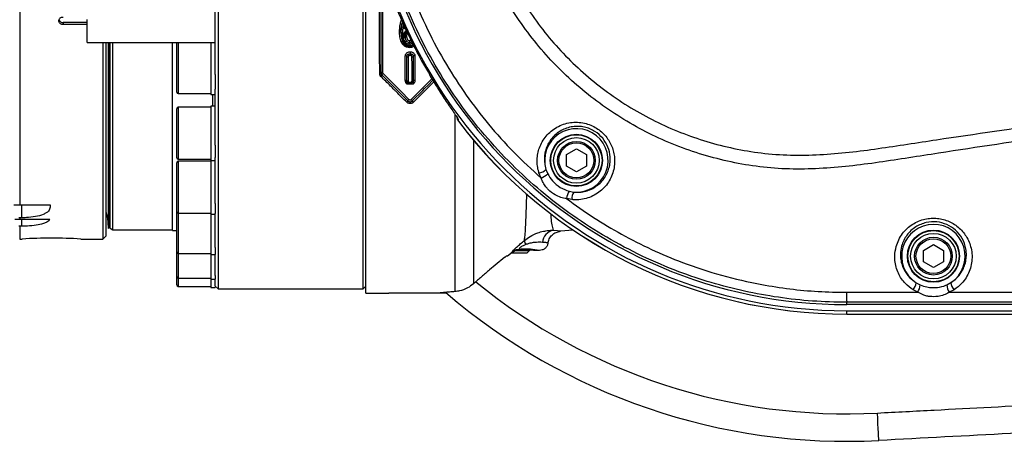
# Model space of a CAD drawing. Extents: x 0 to 4205, y 0 to 2970.
# Tile 28 of 68: x 3032 to 3378, y 559 to 707. Entities that reach past the tile are written whole.
import ezdxf

# ---------------------------------------------------------------- set-up
doc = ezdxf.new("R2010")
doc.units = 0
doc.header["$LTSCALE"] = 5
doc.layers.get('0').update_dxf_attribs({"linetype": 'CONTINUOUS'})

msp = doc.modelspace()

# ---------------------------------------------------------------- linework, layer by layer
at = {"color": 8, "linetype": 'CONTINUOUS'}
for p, q in [((3032.32, 920.22), (3032.32, 642.22)), ((3047.57, 706.3), (3047.57, 705.6)), ((3166.35, 702.91), (3166.47, 702.93)), ((3167.27, 704.92), (3167.43, 705.55)), ((3063.98, 699.33), (3063.98, 634.24)), ((3088.07, 699.33), (3088.07, 698.09)), ((3088.07, 698.09), (3088.07, 681.36)), ((3168.45, 694.38), (3168.33, 694.47)), ((3170.82, 694.47), (3170.7, 694.38)), ((3170.82, 685.85), (3170.82, 694.47)), ((3159.31, 687.39), (3159.09, 687.67)), ((3159.33, 688.56), (3159.44, 688.59)), ((3159.53, 688.08), (3159.69, 687.89)), ((3168.33, 685.85), (3168.44, 685.99)), ((3170.71, 685.99), (3170.82, 685.85)), ((3168.98, 684.79), (3168.98, 684.6)), ((3168.98, 684.79), (3170.17, 684.79)), ((3170.17, 684.6), (3168.98, 684.6)), ((3169.27, 685.35), (3169.88, 685.35)), ((3169.27, 685.35), (3169.27, 685.16)), ((3169.88, 685.16), (3169.27, 685.16)), ((3169.88, 685.35), (3169.88, 685.16)), ((3170.17, 684.79), (3170.17, 684.6)), ((3100.27, 676.88), (3100.27, 680.99)), ((3088.07, 676.52), (3088.07, 673.84)), ((3088.07, 673.84), (3088.07, 658.25)), ((3185.44, 611.77), (3185.44, 673.9)), ((3191.86, 665.01), (3191.86, 614.5)), ((3088.07, 657.55), (3088.07, 653.49)), ((3217.35, 654.69), (3217.97, 653.14)), ((3088.07, 653.49), (3088.07, 639.28)), ((3215.64, 651.68), (3214.89, 653.51)), ((3226.51, 644.09), (3224.58, 644.45)), ((3225.52, 647.02), (3227.16, 646.74)), ((3033.07, 637.71), (3033.07, 642.22)), ((3032.32, 637.71), (3032.32, 637.22)), ((3033.07, 634.76), (3033.07, 637.22)), ((3088.07, 639.28), (3088.07, 616.51)), ((3032.32, 634.76), (3032.32, 630.22)), ((3208.62, 626.69), (3208.77, 626.58)), ((3205.41, 625.5), (3205.4, 625.5)), ((3088.07, 616.51), (3088.07, 613.58)), ((3347.49, 614.86), (3348.89, 614.12)), ((3358.26, 614.12), (3359.73, 614.91)), ((3164.07, 611.21), (3164.07, 611.22)), ((3180.07, 611.21), (3180.07, 611.22)), ((3323.03, 611.5), (3348.06, 611.51)), ((3348.06, 611.51), (3346.41, 612.36)), ((3360.83, 612.42), (3359.08, 611.51)), ((3359.08, 611.51), (3478.04, 611.53)), ((3323.07, 607.22), (3323.07, 608)), ((3323.07, 603.87), (3323.07, 605.04))]:
    msp.add_line(p, q, dxfattribs=at)
at = {"color": 7, "linetype": 'CONTINUOUS'}
for p, q in [((3102.07, 857.11), (3102.07, 612.72)), ((3153.07, 612.72), (3153.07, 756.58)), ((3154.07, 611.22), (3154.07, 751.23)), ((3101.07, 688.11), (3101.07, 710.53)), ((3056.07, 706.3), (3047.57, 706.3)), ((3056.07, 703.33), (3056.07, 707.33)), ((3056.07, 705.6), (3047.57, 705.6)), ((3056.07, 699.33), (3056.07, 703.33)), ((3056.07, 699.33), (3101.07, 699.33)), ((3061.57, 699.33), (3061.57, 630.22)), ((3062.57, 699.33), (3062.57, 631.22)), ((3063.5, 699.33), (3063.5, 634.22)), ((3064.07, 634.04), (3064.07, 699.33)), ((3065.07, 633.47), (3065.07, 699.33)), ((3086.07, 633.22), (3086.07, 699.33)), ((3099.57, 699.33), (3099.57, 680.99)), ((3087.57, 697.67), (3087.57, 699.13)), ((3087.57, 681.86), (3087.57, 697.67)), ((3169.4, 697.7), (3169.4, 698.02)), ((3169.57, 696.03), (3169.57, 695.39)), ((3169.57, 695.39), (3169.57, 694.74)), ((3101.07, 688.11), (3101.07, 682.91)), ((3101.07, 663.25), (3101.07, 682.91)), ((3088.07, 681.36), (3099.57, 681.36)), ((3099.57, 680.99), (3101.07, 680.99)), ((3087.57, 673.49), (3087.57, 676.02)), ((3099.57, 676.52), (3088.07, 676.52)), ((3101.07, 676.88), (3099.57, 676.88)), ((3099.57, 676.88), (3099.57, 657.88)), ((3087.57, 658.75), (3087.57, 673.49)), ((3186.11, 672.91), (3186.14, 672.84)), ((3186.57, 671.65), (3186.57, 671.68)), ((3101.07, 663.25), (3101.07, 658.83)), ((3224.55, 659.89), (3228.05, 661.91)), ((3228.05, 661.91), (3231.55, 659.89)), ((3088.07, 658.25), (3099.57, 658.25)), ((3099.57, 657.88), (3101.07, 657.88)), ((3099.57, 657.88), (3099.57, 638.92)), ((3101.07, 642.7), (3101.07, 658.83)), ((3224.55, 655.85), (3224.55, 659.89)), ((3231.55, 659.89), (3231.55, 655.85)), ((3087.57, 653.21), (3087.57, 657.05)), ((3099.57, 657.55), (3088.07, 657.55)), ((3228.05, 653.83), (3224.55, 655.85)), ((3231.55, 655.85), (3228.05, 653.83)), ((3087.57, 639.78), (3087.57, 653.21)), ((3030.2, 642.22), (3032.32, 642.22)), ((3032.32, 642.22), (3043.07, 642.22)), ((3043.07, 642.22), (3043.07, 641.47)), ((3101.07, 642.7), (3101.07, 639.22)), ((3030.66, 637.22), (3032.32, 637.22)), ((3032.32, 637.71), (3032.07, 637.7)), ((3033.07, 637.71), (3032.32, 637.71)), ((3032.32, 637.22), (3042.96, 637.22)), ((3087.57, 637.63), (3087.57, 639.78)), ((3087.57, 625.69), (3087.57, 637.63)), ((3088.07, 639.28), (3099.57, 639.28)), ((3099.57, 638.92), (3101.07, 638.92)), ((3099.57, 638.92), (3099.57, 624.82)), ((3101.07, 627.23), (3101.07, 639.22)), ((3032.32, 634.76), (3032.07, 634.75)), ((3033.07, 634.76), (3032.32, 634.76)), ((3063.5, 634.22), (3063.98, 634.24)), ((3064.07, 634.04), (3065.07, 633.47)), ((3032.32, 630.22), (3033.22, 630.22)), ((3053.8, 630.22), (3061.57, 630.22)), ((3061.57, 630.22), (3062.57, 631.22)), ((3065.07, 633.47), (3086.07, 633.47)), ((3086.07, 633.22), (3087.57, 633.22)), ((3226.89, 633.4), (3222.51, 632.99)), ((3222.51, 632.99), (3222.51, 632.99)), ((3101.07, 627.23), (3101.07, 624.84)), ((3218.04, 628.77), (3218.04, 628.76)), ((3350.07, 626.24), (3353.57, 628.26)), ((3353.57, 628.26), (3357.07, 626.24)), ((3087.57, 617.01), (3087.57, 625.69)), ((3088.07, 625.19), (3099.57, 625.19)), ((3099.57, 624.82), (3101.07, 624.82)), ((3099.57, 624.82), (3099.57, 616.15)), ((3101.07, 617.46), (3101.07, 624.82)), ((3203.81, 624.22), (3203.39, 624.22)), ((3205.41, 625.5), (3203.81, 624.22)), ((3210.57, 625.22), (3205.1, 625.22)), ((3206.8, 626.22), (3211.57, 626.22)), ((3210.57, 625.22), (3211.57, 626.22)), ((3211.57, 626.22), (3211.57, 626.44)), ((3215.07, 626.22), (3213.07, 626.22)), ((3215.07, 626.22), (3215.07, 626.22)), ((3350.07, 622.19), (3350.07, 626.24)), ((3357.07, 626.24), (3357.07, 622.19)), ((3353.57, 620.17), (3350.07, 622.19)), ((3357.07, 622.19), (3353.57, 620.17)), ((3087.57, 614.08), (3087.57, 617.01)), ((3088.07, 616.51), (3099.57, 616.51)), ((3101.07, 617.46), (3101.07, 616.15)), ((3088.07, 613.58), (3099.57, 613.58)), ((3099.57, 616.15), (3101.07, 616.15)), ((3099.57, 616.15), (3099.57, 613.22)), ((3099.57, 613.22), (3101.07, 613.22)), ((3101.07, 613.75), (3101.07, 616.15)), ((3101.07, 613.72), (3102.07, 612.72)), ((3101.07, 613.72), (3101.07, 613.22)), ((3153.07, 612.72), (3154.07, 613.72)), ((3102.07, 612.72), (3153.07, 612.72)), ((3154.07, 611.22), (3162.07, 611.22)), ((3162.07, 611.21), (3162.07, 611.22)), ((3164.07, 611.22), (3162.07, 611.22)), ((3164.07, 611.21), (3162.07, 611.21)), ((3180.07, 611.22), (3164.07, 611.22)), ((3180.07, 611.21), (3164.07, 611.21)), ((3182.07, 611.22), (3180.07, 611.22)), ((3182.07, 611.21), (3180.07, 611.21)), ((3182.07, 611.21), (3182.07, 611.22)), ((3579.9, 607.22), (3323.07, 607.22)), ((3323.07, 605.04), (3582.31, 605.04))]:
    msp.add_line(p, q, dxfattribs=at)
at = {"color": 8, "linetype": 'CONTINUOUS', "flags": 128}
for points in [[(3158.88, 688.4), (3158.87, 695), (3158.87, 701.79), (3158.87, 709.73), (3158.87, 717.85)], [(3159.33, 717.96), (3159.33, 709.85), (3159.33, 701.93), (3159.33, 695.17), (3159.33, 688.56)], [(3159.44, 688.59), (3159.45, 696.11), (3159.45, 703.86), (3159.45, 710.8), (3159.45, 717.89)], [(3159.92, 718), (3159.91, 710.94), (3159.91, 704), (3159.91, 696.26), (3159.9, 688.74)], [(3166.35, 702.91), (3166.37, 703.55), (3166.79, 706.26), (3166.79, 706.26)], [(3166.47, 702.93), (3166.51, 704.25), (3166.85, 706.25), (3166.85, 706.25)], [(3166.94, 706.61), (3166.82, 706.33), (3166.79, 706.26), (3166.79, 706.26), (3166.79, 706.26)], [(3166.35, 702.91), (3166.35, 702.91), (3166.36, 702.58), (3166.5, 700.77), (3166.75, 699.8), (3166.75, 699.8)], [(3166.47, 702.93), (3166.55, 701.45), (3166.86, 700.03), (3166.91, 699.9), (3166.91, 699.9)], [(3167.76, 701.49), (3167.76, 701.49), (3167.85, 702.33), (3168.06, 702.84), (3168.06, 702.84)], [(3168.47, 703.3), (3168.15, 702.98), (3168.11, 702.91), (3168.06, 702.84), (3168.06, 702.84), (3168.06, 702.84)], [(3167.67, 698.37), (3167.67, 698.37), (3167.03, 699.19), (3166.75, 699.8), (3166.75, 699.8)], [(3166.91, 699.9), (3166.91, 699.9), (3167.57, 698.84), (3167.82, 698.6), (3167.82, 698.6)], [(3167.76, 701.49), (3167.97, 700.39), (3168.07, 700.19), (3168.15, 700.06), (3168.15, 700.06)], [(3167.88, 701.47), (3167.88, 701.52), (3167.96, 702.1), (3168.22, 702.69), (3168.22, 702.69)], [(3168.24, 699.93), (3168.19, 700.01), (3168.15, 700.06), (3168.15, 700.06)], [(3168.24, 699.93), (3168.21, 699.98), (3168.16, 700.07), (3168.16, 700.07)], [(3169.4, 697.7), (3168.48, 697.86), (3167.7, 698.35), (3167.67, 698.37), (3167.67, 698.37)], [(3169.4, 698.02), (3168.77, 698.1), (3168.14, 698.36), (3167.82, 698.6), (3167.82, 698.6)], [(3169.4, 698.02), (3169.6, 698.03), (3170.04, 698.11), (3170.04, 698.11)], [(3170.72, 698.45), (3170.26, 698.19), (3170.04, 698.11), (3170.04, 698.11), (3170.04, 698.11)], [(3167.88, 686.01), (3167.87, 688.72), (3167.87, 691.65), (3167.87, 694.62)], [(3168.33, 694.47), (3168.33, 691.5), (3168.33, 688.56), (3168.33, 685.85)], [(3168.44, 685.99), (3168.44, 688.77), (3168.44, 691.59), (3168.45, 694.38)], [(3168.9, 694.23), (3168.9, 691.44), (3168.9, 688.62), (3168.9, 685.83)], [(3170.25, 685.83), (3170.25, 688.55), (3170.25, 691.37), (3170.24, 694.23)], [(3170.7, 694.38), (3170.71, 691.53), (3170.71, 688.71), (3170.71, 685.99)], [(3171.28, 694.62), (3171.28, 691.84), (3171.27, 688.91), (3171.27, 686.01)], [(3160.07, 688.38), (3163.83, 684.62), (3166.52, 681.93), (3169.19, 679.27)], [(3169.96, 679.27), (3173.67, 682.97), (3176.36, 685.66), (3177.27, 686.57)], [(3170.34, 678.78), (3174.01, 682.44), (3174.65, 683.08), (3175.93, 684.36), (3177.6, 686.03)], [(3219.9, 633.32), (3221.39, 633.2), (3222.29, 633.07), (3222.51, 632.99), (3222.51, 632.99)], [(3579.9, 607.99), (3523.03, 608), (3466.16, 608), (3352.42, 608), (3323.07, 608)], [(3334.38, 559.45), (3334.38, 559.57), (3334.35, 560.08), (3334.3, 560.94), (3334.24, 562.13), (3334.17, 563.6), (3334.08, 565.29), (3333.98, 567.14), (3333.88, 569.08)]]:
    msp.add_lwpolyline(points, dxfattribs=at)
at = {"color": 7, "linetype": 'CONTINUOUS', "flags": 128}
msp.add_lwpolyline([(3063.98, 634.24), (3064.04, 634.25), (3064.07, 634.26)], dxfattribs=at)
at = {"color": 8, "linetype": 'CONTINUOUS'}
for centre, radius in [((3228.05, 657.87), 9.17), ((3228.05, 657.87), 6.13), ((3353.57, 624.22), 9.17), ((3353.57, 624.22), 6.13)]:
    msp.add_circle(centre, radius, dxfattribs=at)
at = {"color": 7, "linetype": 'CONTINUOUS'}
for centre, radius in [((3228.05, 657.87), 9), ((3228.05, 657.87), 8), ((3228.05, 657.87), 6.64), ((3353.57, 624.22), 9), ((3353.57, 624.22), 8), ((3353.57, 624.22), 6.64)]:
    msp.add_circle(centre, radius, dxfattribs=at)
for centre, radius, start, end in [((3323.07, 775.22), 170.17, 90, 270), ((3323.07, 775.22), 168, 90, 270), ((3047.52, 707.79), 1.49, 199.2366, 271.938), ((3088.07, 699.13), 0.498, 156.1747, 180.0343), ((3088.08, 681.86), 0.501, 180.0476, 269.9251), ((3088.07, 676.02), 0.5, 90.0283, 179.9717), ((3188.96, 673.45), 3, 184.9879, 216.5534), ((3323.08, 775.22), 171.35, 217.1806, 269.9999), ((3088.07, 658.75), 0.5, 180.0283, 269.9717), ((3088.07, 657.05), 0.5, 90.0283, 179.9717), ((3088.07, 639.78), 0.5, 180.0283, 269.9717), ((3043.44, 474.46), 156.1, 86.1967, 93.7568), ((3209.21, 606.38), 20.21, 78.9842, 91.2606), ((3088.08, 625.69), 0.501, 180.0749, 269.9251), ((3211.71, 618.18), 8.15, 80.3497, 90.9421), ((3088.07, 617.01), 0.5, 180.0283, 269.9717), ((3088.07, 614.08), 0.5, 180.0283, 269.9717), ((3323.07, 775.22), 216.07, 229.3062, 273.0001)]:
    msp.add_arc(centre, radius, start, end, dxfattribs=at)
at = {"color": 8, "linetype": 'CONTINUOUS'}
for centre, radius, start, end in [((3167.41, 705.57), 0.663, 257.923, 297.3792), ((3167.46, 700.25), 0.846, 295.1943, 337.4068), ((3167.92, 693.98), 0.639, 49.8195, 94.2756), ((3168.86, 694.87), 0.637, 229.5857, 274.2233), ((3170.07, 695.46), 1.28, 193.8208, 222.428), ((3169.08, 695.46), 1.28, 317.5033, 346.2479), ((3170.29, 694.87), 0.637, 265.7848, 310.3886), ((3171.23, 693.98), 0.638, 85.7161, 130.2062), ((3158.92, 689.02), 0.616, 265.9343, 312.185), ((3158.84, 688.38), 0.756, 289.8151, 337.092), ((3158.79, 688.18), 0.949, 303.637, 342.0453), ((3159.86, 688.12), 0.619, 85.9483, 131.9391), ((3160.59, 687.59), 0.953, 123.6321, 161.6784), ((3167.92, 685.4), 0.608, 47.1426, 94.0055), ((3168.86, 686.43), 0.608, 227.019, 273.9351), ((3170.29, 686.43), 0.608, 266.051, 312.9949), ((3171.23, 685.4), 0.609, 86.0011, 132.832), ((3167.95, 679.06), 0.898, 301.8683, 342.2503), ((3169.67, 678.5), 0.907, 121.9608, 161.824), ((3169.48, 678.5), 0.906, 18.1405, 58.0399), ((3171.2, 679.06), 0.9, 197.7939, 238.1222), ((3188.95, 673.46), 2.99, 185.0276, 217.2786), ((3188.9, 674.02), 2.99, 202.3738, 217.1468), ((3323.07, 775.22), 171.35, 217.1883, 270), ((3228.05, 657.87), 11.16, 265.4436, 196.5209), ((3214.44, 657.6), 4.12, 276.3394, 315.0621), ((3213.59, 657.53), 6.2, 289.3473, 314.9115), ((3230.72, 643.66), 6.19, 147.0597, 172.6768), ((3230.61, 644.5), 4.12, 146.9131, 185.6239), ((3353.57, 624.22), 11.16, 303.4607, 236.9747), ((3220.91, 628.57), 4.86, 102.0013, 174.1241), ((3208.63, 621.69), 5, 90.1463, 130.2262), ((3209.59, 595.41), 31.29, 79.9028, 91.7829), ((3212.26, 629.79), 2.5, 181.2358, 217.1513), ((3323.07, 775.22), 206.42, 230.824, 273.0001), ((3343.54, 615.09), 3.96, 316.5253, 356.6229), ((3343.01, 614.54), 5.89, 329.0808, 355.9247), ((3364.28, 614.59), 6.04, 184.5025, 210.6875), ((3363.69, 615.17), 3.97, 183.8315, 223.8919), ((3431.76, 611.03), 108.73, 179.7529, 181.5997)]:
    msp.add_arc(centre, radius, start, end, dxfattribs=at)
for points, knots in [([(3323.07, 608), (3319.07, 608.08), (3311.03, 608.25), (3299.04, 609.62), (3287.15, 611.77), (3275.46, 614.78), (3263.39, 618.82), (3251.06, 624.09), (3238.61, 630.69), (3226.74, 638.31), (3215.56, 646.88), (3205.15, 656.4), (3195.56, 666.76), (3186.86, 677.89), (3179.14, 689.7), (3172.47, 702.13), (3166.85, 715.09), (3162.33, 728.47), (3158.95, 742.16), (3156.76, 756.1), (3155.75, 770.19), (3155.92, 784.31), (3157.26, 798.35), (3159.81, 812.23), (3163.52, 825.85), (3168.35, 839.13), (3174.27, 851.93), (3181.27, 864.18), (3189.28, 875.81), (3198.23, 886.74), (3208.05, 896.86), (3218.71, 906.11), (3230.12, 914.43), (3242.18, 921.78), (3254.81, 928.08), (3267.92, 933.27), (3281.43, 937.36), (3295.24, 940.28), (3309.15, 942.11), (3318.46, 942.33), (3323.07, 942.43)], [0, 0, 0, 0, 0.022892, 0.045875, 0.068888, 0.091871, 0.114765, 0.141519, 0.168369, 0.195218, 0.221972, 0.248772, 0.275667, 0.302562, 0.329362, 0.35616, 0.383053, 0.409947, 0.436745, 0.463544, 0.490439, 0.517333, 0.544132, 0.570931, 0.597825, 0.624719, 0.651518, 0.678316, 0.705209, 0.732103, 0.758901, 0.785705, 0.812604, 0.839504, 0.866307, 0.893091, 0.919971, 0.946849, 0.973632, 1, 1, 1, 1]), ([(3436.99, 673.13), (3423.41, 670.92), (3396.24, 666.52), (3365.53, 661.98), (3344.96, 658.78), (3334.5, 657.15), (3324, 655.79), (3313.48, 654.9), (3302.95, 654.7), (3292.57, 655.45), (3282.42, 657.18), (3272.53, 659.72), (3262.88, 663.07), (3253.56, 667.22), (3244.64, 672.15), (3236.15, 677.82), (3228.16, 684.18), (3220.75, 691.18), (3213.97, 698.79), (3207.85, 706.94), (3202.43, 715.58), (3197.77, 724.62), (3193.9, 734.02), (3190.84, 743.72), (3188.59, 753.64), (3187.18, 763.7), (3186.65, 773.83), (3186.97, 783.97), (3188.12, 794.05), (3190.12, 803.99), (3192.96, 813.72), (3196.61, 823.19), (3201.03, 832.32), (3206.19, 841.04), (3212.09, 849.29), (3218.66, 857.02), (3225.85, 864.18), (3233.61, 870.72), (3241.91, 876.58), (3250.69, 881.72), (3259.88, 886.12), (3269.39, 889.72), (3279.18, 892.5), (3289.19, 894.46), (3299.32, 895.58), (3310.4, 895.78), (3322.33, 894.99), (3335.11, 893.48), (3347.84, 891.52), (3360.54, 889.36), (3390.27, 884.7), (3415.75, 880.66), (3436.99, 877.3)], [0, 0, 0, 0, 0.064452, 0.128905, 0.145389, 0.161946, 0.178492, 0.194971, 0.211372, 0.227753, 0.243636, 0.259576, 0.275517, 0.291402, 0.307285, 0.323225, 0.339166, 0.355051, 0.370911, 0.386828, 0.402748, 0.418611, 0.434431, 0.45031, 0.466188, 0.482011, 0.4978, 0.513646, 0.529492, 0.545281, 0.561067, 0.576908, 0.592749, 0.608533, 0.624322, 0.640166, 0.65601, 0.671796, 0.687636, 0.703532, 0.719427, 0.735265, 0.751124, 0.767042, 0.782954, 0.798807, 0.818865, 0.838939, 0.859049, 0.879175, 0.899277, 1, 1, 1, 1]), ([(3436.27, 872.99), (3415.16, 876.22), (3389.82, 880.1), (3360.24, 884.59), (3347.57, 886.69), (3334.88, 888.59), (3322.14, 890.06), (3310.36, 890.83), (3299.58, 890.65), (3289.86, 889.61), (3280.26, 887.77), (3270.87, 885.11), (3261.74, 881.66), (3252.92, 877.45), (3244.48, 872.52), (3236.5, 866.91), (3229.05, 860.63), (3222.14, 853.76), (3215.82, 846.34), (3210.16, 838.43), (3205.19, 830.05), (3200.94, 821.29), (3197.43, 812.2), (3194.7, 802.85), (3192.79, 793.31), (3191.67, 783.62), (3191.37, 773.88), (3191.88, 764.15), (3193.23, 754.5), (3195.39, 744.97), (3198.34, 735.66), (3202.06, 726.63), (3206.54, 717.95), (3211.75, 709.66), (3217.63, 701.83), (3224.15, 694.53), (3231.27, 687.82), (3238.95, 681.72), (3247.1, 676.28), (3255.68, 671.55), (3264.63, 667.59), (3273.89, 664.38), (3283.38, 661.96), (3293.2, 660.29), (3303.3, 659.58), (3313.61, 659.79), (3323.92, 660.67), (3334.2, 662.01), (3344.45, 663.59), (3364.88, 666.68), (3395.52, 671.04), (3422.69, 675.31), (3436.27, 677.44)], [0, 0, 0, 0, 0.1026981, 0.1232706, 0.1438656, 0.1644458, 0.1849901, 0.2055199, 0.2211265, 0.2367911, 0.2524574, 0.2680668, 0.2836745, 0.2993387, 0.3150036, 0.3306139, 0.3461764, 0.3617953, 0.3774155, 0.3929813, 0.4085427, 0.4241608, 0.4397795, 0.4553436, 0.4709115, 0.4865357, 0.5021599, 0.5177282, 0.5333291, 0.5489852, 0.5646408, 0.5802398, 0.595879, 0.6115734, 0.6272666, 0.6429023, 0.6585603, 0.6742734, 0.6899858, 0.7056409, 0.7212928, 0.737, 0.7527073, 0.7683581, 0.7848301, 0.8013213, 0.8178917, 0.8345306, 0.8511798, 0.8677577, 0.9338791, 1, 1, 1, 1]), ([(3159.46, 769.47), (3159.72, 765.03), (3160.25, 756.11), (3162.43, 742.8), (3165.64, 729.63), (3170.01, 716.59), (3175.52, 703.84), (3181.98, 691.82), (3189.2, 680.69), (3197.12, 670.38), (3205.87, 660.59), (3212.39, 654.65), (3215.64, 651.68)], [0, 0, 0, 0, 0.099447, 0.199564, 0.300957, 0.402352, 0.506692, 0.611032, 0.70703, 0.803029, 0.901514, 1, 1, 1, 1]), ([(3165.89, 703.05), (3165.89, 703.27), (3165.9, 703.98), (3165.97, 705.19), (3166.26, 706.36), (3166.49, 707.06), (3166.63, 707.25), (3166.64, 707.26)], [0, 0, 0, 0, 0.150928, 0.493496, 0.837701, 0.989111, 1, 1, 1, 1]), ([(3169.4, 697.47), (3169.04, 697.5), (3168.33, 697.57), (3167.36, 698.18), (3166.49, 699.25), (3165.98, 700.84), (3165.9, 702.19), (3165.89, 702.94), (3165.89, 703.05)], [0, 0, 0, 0, 0.144579, 0.288394, 0.451985, 0.696974, 0.953946, 1, 1, 1, 1]), ([(3165.89, 703.05), (3165.9, 703.05), (3165.93, 703.05), (3166.01, 703.04), (3166.12, 703.03), (3166.26, 702.99), (3166.32, 702.94), (3166.35, 702.91)], [0, 0, 0, 0, 0.070454, 0.165803, 0.493003, 0.776949, 1, 1, 1, 1]), ([(3166.35, 702.91), (3166.35, 702.91), (3166.35, 702.91), (3166.35, 702.91), (3166.35, 702.91)], [0, 0, 0, 0, 0.648371, 1, 1, 1, 1]), ([(3166.47, 702.93), (3166.47, 702.93), (3166.47, 702.93), (3166.47, 702.93), (3166.47, 702.93)], [0, 0, 0, 0, 0.729187, 1, 1, 1, 1]), ([(3166.47, 702.93), (3166.5, 702.91), (3166.56, 702.86), (3166.7, 702.82), (3166.81, 702.8), (3166.89, 702.8), (3166.92, 702.8), (3166.93, 702.8)], [0, 0, 0, 0, 0.222906, 0.50698, 0.834215, 0.929554, 1, 1, 1, 1]), ([(3167.31, 705.81), (3167.17, 705.24), (3166.93, 704.25), (3166.93, 703.23), (3166.93, 702.8)], [0, 0, 0, 0, 0.5775959, 1, 1, 1, 1]), ([(3166.93, 702.8), (3166.93, 702.78), (3166.93, 702.31), (3166.96, 701.38), (3167.19, 700.06), (3167.7, 699.08), (3168.31, 698.54), (3168.85, 698.3), (3169.22, 698.27), (3169.4, 698.26)], [0, 0, 0, 0, 0.007465, 0.24778, 0.486585, 0.69847, 0.8091, 0.906301, 1, 1, 1, 1]), ([(3168.16, 703.98), (3168.15, 703.98), (3168.03, 703.98), (3167.82, 704.04), (3167.57, 704.17), (3167.37, 704.37), (3167.26, 704.64), (3167.27, 704.83), (3167.27, 704.92)], [0, 0, 0, 0, 0.023551, 0.23855, 0.430023, 0.617566, 0.810217, 1, 1, 1, 1]), ([(3167.3, 701.35), (3167.3, 701.38), (3167.31, 701.7), (3167.37, 702.29), (3167.63, 702.84), (3167.94, 703.25), (3168.12, 703.47), (3168.34, 703.57), (3168.35, 703.57)], [0, 0, 0, 0, 0.030136, 0.378179, 0.683847, 0.722387, 0.986514, 1, 1, 1, 1]), ([(3168.22, 702.69), (3168.22, 702.69), (3168.24, 702.7), (3168.32, 702.86), (3168.46, 702.96), (3168.58, 703.06)], [0, 0, 0, 0, 0.0006497, 0.1092727, 1, 1, 1, 1]), ([(3168.72, 702.77), (3168.68, 702.73), (3168.51, 702.56), (3168.37, 702.14), (3168.35, 701.79), (3168.34, 701.61)], [0, 0, 0, 0, 0.142971, 0.56999, 1, 1, 1, 1]), ([(3167.82, 699.49), (3167.75, 699.6), (3167.63, 699.79), (3167.37, 700.39), (3167.33, 700.92), (3167.3, 701.35)], [0, 0, 0, 0, 0.203031, 0.33869, 1, 1, 1, 1]), ([(3169.34, 698.64), (3169.19, 698.66), (3168.85, 698.69), (3168.35, 698.92), (3168.01, 699.23), (3167.86, 699.44), (3167.82, 699.49)], [0, 0, 0, 0, 0.2573574, 0.5630127, 0.901379, 1, 1, 1, 1]), ([(3168.16, 700.07), (3168.16, 700.07), (3168.16, 700.29), (3167.97, 700.5), (3167.91, 700.86), (3167.88, 701.12), (3167.88, 701.35), (3167.87, 701.47)], [0, 0, 0, 0, 0.000165, 0.453442, 0.512913, 0.749511, 1, 1, 1, 1]), ([(3168.24, 699.93), (3168.38, 699.77), (3168.59, 699.51), (3169, 699.33), (3169.24, 699.3), (3169.34, 699.29)], [0, 0, 0, 0, 0.466375, 0.760268, 1, 1, 1, 1]), ([(3168.34, 701.61), (3168.34, 701.6), (3168.34, 701.38), (3168.38, 700.96), (3168.55, 700.52), (3168.76, 700.24), (3168.92, 700.06), (3169.15, 699.96), (3169.28, 699.94), (3169.34, 699.94)], [0, 0, 0, 0, 0.0100851, 0.3175427, 0.5918293, 0.6541885, 0.8144129, 0.9234754, 1, 1, 1, 1]), ([(3169.34, 699.94), (3169.4, 699.95), (3169.52, 699.97), (3169.71, 700.09), (3169.81, 700.22), (3169.87, 700.3)], [0, 0, 0, 0, 0.275611, 0.554583, 1, 1, 1, 1]), ([(3169.34, 699.29), (3169.42, 699.3), (3169.62, 699.32), (3169.94, 699.47), (3170.16, 699.68), (3170.26, 699.82), (3170.29, 699.85)], [0, 0, 0, 0, 0.220603, 0.527127, 0.90587, 1, 1, 1, 1]), ([(3167.87, 694.62), (3167.89, 694.77), (3167.93, 695.07), (3168.2, 695.47), (3168.6, 695.79), (3169.08, 695.99), (3169.42, 696.02), (3169.57, 696.03)], [0, 0, 0, 0, 0.181832, 0.369238, 0.577613, 0.811497, 1, 1, 1, 1]), ([(3170.41, 699.12), (3170.34, 699.05), (3170.16, 698.84), (3169.77, 698.69), (3169.47, 698.66), (3169.34, 698.64)], [0, 0, 0, 0, 0.2456271, 0.6705348, 1, 1, 1, 1]), ([(3169.4, 698.26), (3169.45, 698.26), (3169.7, 698.27), (3170.11, 698.38), (3170.48, 698.55), (3170.59, 698.7), (3170.6, 698.71)], [0, 0, 0, 0, 0.127976, 0.557471, 0.973763, 1, 1, 1, 1]), ([(3169.4, 697.7), (3169.64, 697.72), (3170.13, 697.78), (3170.64, 697.97), (3170.82, 698.18), (3170.84, 698.19)], [0, 0, 0, 0, 0.473142, 0.951082, 1, 1, 1, 1]), ([(3170.94, 697.93), (3170.71, 697.8), (3170.23, 697.53), (3169.68, 697.49), (3169.4, 697.47)], [0, 0, 0, 0, 0.481265, 1, 1, 1, 1]), ([(3169.57, 696.03), (3169.73, 696.02), (3170.07, 695.99), (3170.55, 695.79), (3170.95, 695.47), (3171.22, 695.07), (3171.26, 694.77), (3171.28, 694.62)], [0, 0, 0, 0, 0.188593, 0.422466, 0.630831, 0.818176, 1, 1, 1, 1]), ([(3168.82, 695.16), (3168.74, 695.1), (3168.58, 695), (3168.38, 694.76), (3168.35, 694.57), (3168.33, 694.47)], [0, 0, 0, 0, 0.328654, 0.67284, 1, 1, 1, 1]), ([(3168.45, 694.38), (3168.45, 694.48), (3168.47, 694.69), (3168.61, 694.96), (3168.76, 695.09), (3168.82, 695.16)], [0, 0, 0, 0, 0.340838, 0.686284, 1, 1, 1, 1]), ([(3168.82, 695.16), (3168.95, 695.22), (3169.18, 695.35), (3169.45, 695.37), (3169.57, 695.39)], [0, 0, 0, 0, 0.533062, 1, 1, 1, 1]), ([(3169.12, 694.6), (3169.09, 694.57), (3169.01, 694.51), (3168.92, 694.38), (3168.91, 694.28), (3168.9, 694.23)], [0, 0, 0, 0, 0.32076, 0.665289, 1, 1, 1, 1]), ([(3169.57, 694.74), (3169.5, 694.73), (3169.34, 694.71), (3169.2, 694.64), (3169.12, 694.6)], [0, 0, 0, 0, 0.452623, 1, 1, 1, 1]), ([(3169.57, 695.39), (3169.7, 695.37), (3169.97, 695.35), (3170.2, 695.22), (3170.33, 695.16)], [0, 0, 0, 0, 0.467225, 1, 1, 1, 1]), ([(3170.03, 694.6), (3169.95, 694.64), (3169.81, 694.71), (3169.65, 694.73), (3169.57, 694.74)], [0, 0, 0, 0, 0.547377, 1, 1, 1, 1]), ([(3170.24, 694.23), (3170.24, 694.28), (3170.23, 694.38), (3170.14, 694.51), (3170.06, 694.57), (3170.03, 694.6)], [0, 0, 0, 0, 0.334671, 0.678868, 1, 1, 1, 1]), ([(3170.33, 695.16), (3170.39, 695.09), (3170.54, 694.96), (3170.68, 694.69), (3170.7, 694.48), (3170.7, 694.38)], [0, 0, 0, 0, 0.3136775, 0.6592046, 1, 1, 1, 1]), ([(3170.82, 694.47), (3170.8, 694.57), (3170.77, 694.76), (3170.57, 695), (3170.41, 695.1), (3170.33, 695.16)], [0, 0, 0, 0, 0.327106, 0.6714, 1, 1, 1, 1]), ([(3159.09, 687.67), (3159.05, 687.75), (3158.92, 687.97), (3158.89, 688.24), (3158.88, 688.4)], [0, 0, 0, 0, 0.350123, 1, 1, 1, 1]), ([(3168.42, 678.29), (3167.2, 679.51), (3165.72, 680.99), (3163.82, 682.89), (3162, 684.71), (3160.44, 686.26), (3159.31, 687.39)], [0, 0, 0, 0, 0.401988, 0.487285, 0.627711, 1, 1, 1, 1]), ([(3159.33, 688.56), (3159.36, 688.45), (3159.4, 688.28), (3159.5, 688.13), (3159.53, 688.08)], [0, 0, 0, 0, 0.6431678, 1, 1, 1, 1]), ([(3159.53, 688.08), (3159.51, 688.14), (3159.45, 688.3), (3159.44, 688.47), (3159.44, 688.59)], [0, 0, 0, 0, 0.341956, 1, 1, 1, 1]), ([(3159.69, 687.89), (3160.82, 686.76), (3162.38, 685.2), (3164.19, 683.39), (3166.1, 681.48), (3167.58, 680), (3168.8, 678.78)], [0, 0, 0, 0, 0.372241, 0.512673, 0.597964, 1, 1, 1, 1]), ([(3159.9, 688.74), (3159.91, 688.69), (3159.92, 688.57), (3160, 688.45), (3160.05, 688.39), (3160.07, 688.38)], [0, 0, 0, 0, 0.412355, 0.856627, 1, 1, 1, 1]), ([(3168.98, 684.6), (3168.92, 684.6), (3168.75, 684.61), (3168.48, 684.71), (3168.21, 684.93), (3167.93, 685.36), (3167.9, 685.75), (3167.88, 686.01)], [0, 0, 0, 0, 0.098192, 0.242073, 0.432474, 0.610453, 1, 1, 1, 1]), ([(3168.33, 685.85), (3168.33, 685.65), (3168.32, 685.37), (3168.45, 685.06), (3168.57, 684.93), (3168.68, 684.85), (3168.77, 684.82), (3168.88, 684.79), (3168.94, 684.79), (3168.98, 684.79)], [0, 0, 0, 0, 0.413202, 0.5898, 0.697114, 0.770776, 0.873376, 0.905898, 1, 1, 1, 1]), ([(3169.27, 685.16), (3169.2, 685.17), (3169.06, 685.18), (3168.86, 685.28), (3168.69, 685.42), (3168.52, 685.66), (3168.47, 685.87), (3168.44, 685.99)], [0, 0, 0, 0, 0.171791, 0.326459, 0.507704, 0.704491, 1, 1, 1, 1]), ([(3168.9, 685.83), (3168.9, 685.76), (3168.91, 685.64), (3168.98, 685.5), (3169.06, 685.41), (3169.16, 685.36), (3169.23, 685.36), (3169.27, 685.35)], [0, 0, 0, 0, 0.317692, 0.515548, 0.68924, 0.835124, 1, 1, 1, 1]), ([(3170.71, 685.99), (3170.68, 685.88), (3170.64, 685.68), (3170.48, 685.43), (3170.29, 685.27), (3170.09, 685.18), (3169.95, 685.17), (3169.88, 685.16)], [0, 0, 0, 0, 0.252169, 0.49457, 0.675587, 0.836596, 1, 1, 1, 1]), ([(3169.88, 685.35), (3169.92, 685.36), (3169.99, 685.36), (3170.08, 685.41), (3170.17, 685.51), (3170.24, 685.65), (3170.25, 685.77), (3170.25, 685.83)], [0, 0, 0, 0, 0.157119, 0.308758, 0.482214, 0.727227, 1, 1, 1, 1]), ([(3171.27, 686.01), (3171.26, 685.83), (3171.24, 685.48), (3171.04, 685.05), (3170.77, 684.77), (3170.48, 684.62), (3170.27, 684.61), (3170.17, 684.6)], [0, 0, 0, 0, 0.271933, 0.517953, 0.691543, 0.84289, 1, 1, 1, 1]), ([(3170.17, 684.79), (3170.23, 684.79), (3170.3, 684.8), (3170.42, 684.83), (3170.49, 684.87), (3170.61, 684.95), (3170.74, 685.12), (3170.84, 685.45), (3170.82, 685.71), (3170.82, 685.85)], [0, 0, 0, 0, 0.122883, 0.149953, 0.260293, 0.291797, 0.458022, 0.708331, 1, 1, 1, 1]), ([(3177.93, 685.49), (3177.39, 684.95), (3176.43, 683.98), (3175.24, 682.8), (3173.38, 680.94), (3171.95, 679.51), (3170.73, 678.29)], [0, 0, 0, 0, 0.225033, 0.402516, 0.491755, 1, 1, 1, 1]), ([(3169.27, 685.16), (3169.2, 685.08), (3169.11, 684.96), (3169.01, 684.83), (3168.98, 684.79)], [0, 0, 0, 0, 0.671734, 1, 1, 1, 1]), ([(3170.17, 684.79), (3170.14, 684.83), (3170.04, 684.96), (3169.95, 685.08), (3169.88, 685.16)], [0, 0, 0, 0, 0.328266, 1, 1, 1, 1]), ([(3168.8, 678.78), (3168.81, 678.78), (3168.88, 678.71), (3169.06, 678.58), (3169.29, 678.51), (3169.54, 678.48), (3169.79, 678.49), (3170.1, 678.59), (3170.27, 678.72), (3170.34, 678.78)], [0, 0, 0, 0, 0.003502, 0.185618, 0.378197, 0.428447, 0.629608, 0.822036, 1, 1, 1, 1]), ([(3169.19, 679.27), (3169.23, 679.24), (3169.31, 679.17), (3169.47, 679.12), (3169.64, 679.11), (3169.8, 679.15), (3169.9, 679.21), (3169.95, 679.26), (3169.96, 679.27)], [0, 0, 0, 0, 0.181692, 0.374048, 0.57107, 0.765266, 0.950041, 1, 1, 1, 1]), ([(3170.73, 678.29), (3170.61, 678.2), (3170.37, 678), (3169.9, 677.86), (3169.52, 677.84), (3169.15, 677.89), (3168.8, 677.99), (3168.55, 678.19), (3168.42, 678.29)], [0, 0, 0, 0, 0.178008, 0.370452, 0.571669, 0.621771, 0.814469, 1, 1, 1, 1]), ([(3186.29, 672.63), (3186.35, 672.55), (3186.44, 672.41), (3186.49, 672.27), (3186.52, 672.21)], [0, 0, 0, 0, 0.645118, 1, 1, 1, 1]), ([(3186.52, 672.21), (3186.53, 672.08), (3186.55, 671.89), (3186.56, 671.7), (3186.57, 671.65)], [0, 0, 0, 0, 0.6990055, 1, 1, 1, 1]), ([(3214.89, 653.51), (3214.87, 653.58), (3214.62, 654.36), (3214.3, 655.9), (3214.19, 658.1), (3214.44, 660.26), (3215.03, 662.4), (3216, 664.47), (3217.37, 666.46), (3219.11, 668.19), (3221.17, 669.61), (3223.48, 670.64), (3225.93, 671.22), (3228.43, 671.34), (3230.84, 671.03), (3233.1, 670.3), (3235.13, 669.26), (3236.91, 667.93), (3238.41, 666.39), (3239.63, 664.65), (3240.57, 662.76), (3241.2, 660.75), (3241.52, 658.64), (3241.51, 656.38), (3241.09, 654.05), (3240.24, 651.75), (3239, 649.66), (3237.4, 647.8), (3235.46, 646.24), (3233.24, 645.04), (3230.83, 644.27), (3228.55, 643.97), (3227.11, 644.05), (3226.51, 644.09)], [0, 0, 0, 0, 0.003148, 0.035337, 0.067114, 0.097819, 0.128221, 0.16218, 0.195994, 0.231499, 0.26718, 0.303229, 0.33974, 0.374844, 0.410443, 0.443482, 0.476785, 0.507839, 0.538858, 0.568974, 0.598833, 0.629248, 0.659291, 0.690619, 0.725883, 0.760802, 0.795452, 0.830058, 0.865891, 0.902009, 0.937911, 0.974314, 1, 1, 1, 1]), ([(3227.16, 646.74), (3227.66, 646.71), (3228.89, 646.63), (3230.81, 646.88), (3232.86, 647.52), (3234.74, 648.53), (3236.4, 649.84), (3237.77, 651.41), (3238.83, 653.18), (3239.57, 655.13), (3239.94, 657.12), (3239.97, 659.65), (3239.29, 662.63), (3237.42, 665.78), (3235.07, 667.85), (3232.79, 669.01), (3230.85, 669.63), (3228.8, 669.89), (3226.67, 669.77), (3224.58, 669.26), (3222.62, 668.38), (3220.87, 667.16), (3219.4, 665.67), (3218.24, 663.98), (3217.18, 661.67), (3216.82, 659.74), (3216.76, 657.26), (3216.96, 655.92), (3217.34, 654.72), (3217.35, 654.69)], [0, 0, 0, 0, 0.025537, 0.06186, 0.097524, 0.133616, 0.169346, 0.20396, 0.238642, 0.273596, 0.309003, 0.340446, 0.400979, 0.461061, 0.52324, 0.556747, 0.589896, 0.62573, 0.660902, 0.697603, 0.733696, 0.769456, 0.80498, 0.838752, 0.872694, 0.93343, 0.936296, 0.99832, 1, 1, 1, 1]), ([(3224.58, 644.45), (3223.89, 644.56), (3222.51, 644.79), (3220.28, 645.83), (3218.55, 647.15), (3217.19, 648.68), (3216.28, 650.01), (3215.86, 651.13), (3215.64, 651.68)], [0, 0, 0, 0, 0.171819, 0.346117, 0.603309, 0.704786, 0.852924, 1, 1, 1, 1]), ([(3217.97, 653.14), (3218.47, 652.31), (3219.61, 650.44), (3222.22, 648.23), (3224.45, 647.41), (3225.52, 647.02)], [0, 0, 0, 0, 0.2906, 0.657868, 1, 1, 1, 1]), ([(3209.76, 629.73), (3209.82, 630.14), (3209.99, 631.39), (3210.17, 633.79), (3210.35, 637.17), (3210.49, 641.33), (3210.57, 644.39), (3210.59, 646.07), (3210.59, 646.1)], [0, 0, 0, 0, 0.074613, 0.232019, 0.43901, 0.693748, 0.994284, 1, 1, 1, 1]), ([(3224.58, 644.45), (3227.7, 642.2), (3233.94, 637.69), (3243.95, 631.75), (3254.39, 626.45), (3266.11, 621.54), (3279.05, 617.31), (3291.72, 614.38), (3303.09, 612.63), (3313.04, 611.68), (3319.7, 611.56), (3323.03, 611.5)], [0, 0, 0, 0, 0.109303, 0.218604, 0.330156, 0.441709, 0.578989, 0.716272, 0.810822, 0.905458, 1, 1, 1, 1]), ([(3218.98, 639.18), (3219.02, 638.67), (3219.12, 637.35), (3219.33, 635.38), (3219.72, 633.95), (3219.9, 633.32)], [0, 0, 0, 0, 0.255863, 0.66812, 1, 1, 1, 1]), ([(3346.41, 612.36), (3345.47, 613.05), (3343.93, 614.17), (3342.3, 616.25), (3341.18, 618.21), (3340.4, 620.38), (3340.03, 622.44), (3339.95, 624.87), (3340.32, 627.36), (3341.33, 630), (3342.63, 632.14), (3344.31, 634), (3346.23, 635.48), (3348.35, 636.58), (3350.54, 637.29), (3352.78, 637.6), (3354.97, 637.55), (3357.09, 637.15), (3359.11, 636.44), (3360.98, 635.42), (3362.69, 634.12), (3364.18, 632.55), (3365.43, 630.72), (3366.37, 628.68), (3367.03, 626.32), (3367.24, 623.8), (3366.96, 621.22), (3366.25, 618.83), (3365.1, 616.6), (3363.38, 614.31), (3361.76, 613.11), (3360.83, 612.42)], [0, 0, 0, 0, 0.049523, 0.081032, 0.112191, 0.1457, 0.179058, 0.201202, 0.249547, 0.285276, 0.321437, 0.356274, 0.391583, 0.42464, 0.457985, 0.489361, 0.520775, 0.55122, 0.581492, 0.611883, 0.641959, 0.673104, 0.70388, 0.736377, 0.768577, 0.808411, 0.843569, 0.878841, 0.914441, 0.950478, 1, 1, 1, 1]), ([(3359.73, 614.91), (3360.53, 615.49), (3361.9, 616.5), (3363.37, 618.43), (3364.37, 620.31), (3364.98, 622.34), (3365.24, 624.53), (3365.02, 627.31), (3363.86, 630.49), (3361.49, 633.44), (3358.37, 635.47), (3354.76, 636.44), (3351.56, 636.25), (3349.09, 635.45), (3347.27, 634.51), (3345.63, 633.23), (3344.2, 631.64), (3343.09, 629.81), (3342.24, 627.56), (3341.94, 625.44), (3342.02, 623.34), (3342.36, 621.54), (3343.29, 619.14), (3344.93, 616.71), (3346.69, 615.44), (3347.49, 614.86)], [0, 0, 0, 0, 0.049305, 0.085267, 0.120659, 0.155851, 0.190904, 0.230697, 0.295238, 0.357197, 0.417861, 0.478868, 0.541974, 0.575609, 0.608853, 0.644408, 0.679336, 0.715632, 0.751357, 0.799677, 0.821783, 0.856407, 0.891253, 0.950697, 1, 1, 1, 1]), ([(3209.76, 629.73), (3210.41, 630.22), (3211.86, 631.3), (3214.15, 632.35), (3216.36, 632.98), (3218.19, 633.28), (3219.35, 633.3), (3219.9, 633.32)], [0, 0, 0, 0, 0.22126, 0.493978, 0.682761, 0.851259, 1, 1, 1, 1]), ([(3205.4, 625.5), (3205.39, 625.53), (3205.34, 625.71), (3205.77, 626.06), (3206.22, 626.64), (3207.16, 627.5), (3208.34, 628.56), (3209.28, 629.34), (3209.76, 629.73)], [0, 0, 0, 0, 0.013348, 0.090076, 0.218437, 0.402654, 0.696421, 1, 1, 1, 1]), ([(3210.27, 628.28), (3209.95, 628.14), (3209.44, 627.91), (3208.85, 627.61), (3208.51, 627.4), (3208.29, 627.25), (3208.13, 627.12), (3208.03, 627), (3207.99, 626.89), (3208.09, 626.76), (3208.32, 626.71), (3208.51, 626.7), (3208.62, 626.69)], [0, 0, 0, 0, 0.311029, 0.496743, 0.58479, 0.669751, 0.729202, 0.773352, 0.803981, 0.828455, 0.90117, 1, 1, 1, 1]), ([(3216.08, 629.06), (3215.76, 629.08), (3214.69, 629.13), (3213.09, 629.02), (3211.47, 628.72), (3210.62, 628.41), (3210.27, 628.28)], [0, 0, 0, 0, 0.163428, 0.542655, 0.808366, 1, 1, 1, 1]), ([(3218.04, 628.76), (3217.99, 628.79), (3217.76, 628.93), (3217.07, 628.96), (3216.46, 629.02), (3216.08, 629.06)], [0, 0, 0, 0, 0.082865, 0.408523, 1, 1, 1, 1]), ([(3348.89, 614.12), (3349.68, 613.84), (3351.63, 613.15), (3354.77, 613.1), (3357.1, 613.62), (3358.15, 614.07), (3358.26, 614.12)], [0, 0, 0, 0, 0.262607, 0.643891, 0.9633, 1, 1, 1, 1]), ([(3359.08, 611.51), (3358.48, 611.17), (3357.25, 610.5), (3354.91, 609.96), (3352.76, 609.93), (3350.31, 610.35), (3348.99, 611.03), (3348.06, 611.51)], [0, 0, 0, 0, 0.179019, 0.360368, 0.617592, 0.732364, 1, 1, 1, 1]), ([(3333.88, 569.08), (3340.54, 569.43), (3373.82, 571.18), (3435.63, 574.47), (3490.79, 577.44), (3519.31, 578.98)], [0, 0, 0, 0, 0.107701, 0.538493, 1, 1, 1, 1])]:
    msp.add_open_spline(points, degree=3, knots=knots, dxfattribs=at)
at = {"color": 7, "linetype": 'CONTINUOUS'}
for points, knots in [([(3154.11, 751.04), (3154.41, 749.06), (3155.33, 743.13), (3157.48, 733.33), (3160.95, 721.47), (3165.35, 709.53), (3169.13, 701.71), (3171.03, 697.79)], [0, 0, 0, 0, 0.1068762, 0.320731, 0.5356601, 0.7671493, 1, 1, 1, 1]), ([(3046.07, 706.92), (3046.09, 707.07), (3046.13, 707.37), (3046.39, 707.77), (3046.77, 708.07), (3047.19, 708.22), (3047.46, 708.24), (3047.57, 708.25)], [0, 0, 0, 0, 0.201851, 0.409693, 0.626269, 0.850422, 1, 1, 1, 1]), ([(3047.57, 705.6), (3047.41, 705.61), (3047.08, 705.64), (3046.63, 705.86), (3046.29, 706.2), (3046.1, 706.57), (3046.08, 706.82), (3046.07, 706.92)], [0, 0, 0, 0, 0.227351, 0.449299, 0.662522, 0.867529, 1, 1, 1, 1]), ([(3062.57, 639.9), (3062.68, 639.61), (3063.28, 638.01), (3063.51, 632.67), (3063.5, 634.56), (3063.51, 635.08), (3063.5, 635.96), (3063.5, 637.17), (3063.5, 638.74), (3063.5, 640.64), (3063.5, 642.87), (3063.5, 645.44), (3063.5, 648.33), (3063.5, 651.53), (3063.5, 655.04), (3063.5, 658.85), (3063.5, 662.95), (3063.5, 667.33), (3063.5, 671.98), (3063.5, 676.88), (3063.5, 682.03), (3063.5, 687.41), (3063.5, 693), (3063.5, 697), (3063.5, 699.13), (3063.5, 699.33)], [0, 0, 0, 0, 0.0144211, 0.0808859, 0.0833614, 0.0907777, 0.1031248, 0.1203655, 0.1424561, 0.1693462, 0.2009648, 0.2372381, 0.2780682, 0.3233609, 0.3730017, 0.426866, 0.4848223, 0.5467226, 0.6124152, 0.6817385, 0.754514, 0.8305699, 0.9097076, 0.9917383, 1, 1, 1, 1]), ([(3167.3, 701.35), (3167.31, 701.35), (3167.33, 701.36), (3167.41, 701.36), (3167.53, 701.38), (3167.66, 701.42), (3167.73, 701.47), (3167.76, 701.49)], [0, 0, 0, 0, 0.050124, 0.159235, 0.487509, 0.773605, 1, 1, 1, 1]), ([(3167.87, 701.47), (3167.87, 701.47), (3167.84, 701.48), (3167.8, 701.49), (3167.76, 701.49)], [0, 0, 0, 0, 0.0429192, 1, 1, 1, 1]), ([(3167.76, 701.49), (3167.76, 701.49), (3167.76, 701.49), (3167.76, 701.49), (3167.76, 701.49)], [0, 0, 0, 0, 0.683878, 1, 1, 1, 1]), ([(3167.87, 701.47), (3167.88, 701.47), (3167.88, 701.47), (3167.88, 701.47), (3167.88, 701.47)], [0, 0, 0, 0, 0.6432108, 1, 1, 1, 1]), ([(3167.88, 701.47), (3167.91, 701.5), (3167.97, 701.55), (3168.11, 701.59), (3168.22, 701.61), (3168.3, 701.61), (3168.33, 701.61), (3168.34, 701.61)], [0, 0, 0, 0, 0.2259872, 0.5127331, 0.8411519, 0.9532538, 1, 1, 1, 1]), ([(3169.34, 699.94), (3169.34, 699.93), (3169.34, 699.88), (3169.34, 699.77), (3169.34, 699.61), (3169.34, 699.46), (3169.34, 699.35), (3169.34, 699.3), (3169.34, 699.29)], [0, 0, 0, 0, 0.015168, 0.258979, 0.519429, 0.76101, 0.957454, 1, 1, 1, 1]), ([(3169.34, 699.29), (3169.34, 699.25), (3169.34, 699.16), (3169.34, 699.02), (3169.34, 698.86), (3169.34, 698.74), (3169.34, 698.67), (3169.34, 698.65), (3169.34, 698.64)], [0, 0, 0, 0, 0.179175, 0.410227, 0.667034, 0.920897, 0.979029, 1, 1, 1, 1]), ([(3169.4, 698.02), (3169.4, 698.05), (3169.4, 698.13), (3169.4, 698.2), (3169.4, 698.25), (3169.4, 698.26)], [0, 0, 0, 0, 0.391706, 0.945345, 1, 1, 1, 1]), ([(3169.4, 697.47), (3169.4, 697.47), (3169.4, 697.52), (3169.4, 697.59), (3169.4, 697.67), (3169.4, 697.7)], [0, 0, 0, 0, 0.056294, 0.60696, 1, 1, 1, 1]), ([(3171.03, 697.79), (3171.88, 696.15), (3173.59, 692.89), (3176.31, 688.12), (3179.09, 683.53), (3181.44, 679.88), (3183.26, 677.15), (3184.54, 675.27), (3185.5, 673.84), (3186.09, 672.98), (3186.26, 672.69), (3186.29, 672.63)], [0, 0, 0, 0, 0.187709, 0.375076, 0.559347, 0.734668, 0.817617, 0.893743, 0.966151, 0.992916, 1, 1, 1, 1]), ([(3043.07, 641.47), (3042.92, 640.96), (3042.68, 640.12), (3041.62, 639.38), (3040.12, 638.62), (3037.74, 638.03), (3035.2, 637.74), (3033.6, 637.71), (3033.07, 637.71)], [0, 0, 0, 0, 0.13479, 0.222402, 0.328234, 0.57948, 0.860582, 1, 1, 1, 1]), ([(3042.96, 637.22), (3042.63, 636.85), (3041.99, 636.14), (3040.26, 635.53), (3037.97, 635.03), (3035.41, 634.79), (3033.72, 634.77), (3033.07, 634.76)], [0, 0, 0, 0, 0.140294, 0.267681, 0.515415, 0.814458, 1, 1, 1, 1]), ([(3218.04, 628.77), (3218.17, 629.27), (3218.43, 630.33), (3219.45, 631.67), (3220.85, 632.67), (3221.96, 632.88), (3222.51, 632.99)], [0, 0, 0, 0, 0.2365898, 0.4910647, 0.745527, 1, 1, 1, 1]), ([(3205.41, 625.5), (3205.89, 625.81), (3206.91, 626.48), (3208.13, 626.55), (3208.77, 626.58)], [0, 0, 0, 0, 0.47158, 1, 1, 1, 1]), ([(3218.04, 628.76), (3218.03, 628.7), (3217.96, 628.3), (3217.67, 627.59), (3216.98, 626.83), (3216.09, 626.32), (3215.41, 626.25), (3215.07, 626.22)], [0, 0, 0, 0, 0.049729, 0.287343, 0.52493, 0.762466, 1, 1, 1, 1]), ([(3202.84, 623.82), (3201.95, 623.09), (3200.16, 621.62), (3197.43, 619.33), (3194.66, 616.95), (3192.79, 615.31), (3191.86, 614.5)], [0, 0, 0, 0, 0.238868, 0.483394, 0.742069, 1, 1, 1, 1]), ([(3202.84, 623.82), (3202.92, 623.88), (3203.07, 624), (3203.24, 624.12), (3203.34, 624.19), (3203.38, 624.21), (3203.39, 624.22)], [0, 0, 0, 0, 0.477912, 0.807287, 0.942839, 1, 1, 1, 1]), ([(3191.86, 614.5), (3191.18, 613.98), (3189.71, 612.85), (3187.44, 612.02), (3185.95, 611.84), (3185.44, 611.77)], [0, 0, 0, 0, 0.362783, 0.781984, 1, 1, 1, 1]), ([(3185.44, 611.77), (3184.75, 611.72), (3183.49, 611.62), (3181.85, 611.46), (3180.64, 611.33), (3179.95, 611.26), (3179.66, 611.22), (3179.6, 611.22)], [0, 0, 0, 0, 0.352979, 0.644046, 0.848612, 0.972226, 1, 1, 1, 1]), ([(3323.07, 603.87), (3336.51, 603.87), (3363.39, 603.87), (3417.15, 603.9), (3457.47, 603.93), (3484.35, 603.95)], [0, 0, 0, 0, 0.250007, 0.5, 1, 1, 1, 1]), ([(3519.59, 569.24), (3488.73, 567.6), (3442.43, 565.14), (3380.69, 561.88), (3349.82, 560.26), (3334.38, 559.45)], [0, 0, 0, 0, 0.499931, 0.749959, 1, 1, 1, 1])]:
    msp.add_open_spline(points, degree=3, knots=knots, dxfattribs=at)

doc.saveas('drawing.dxf')
